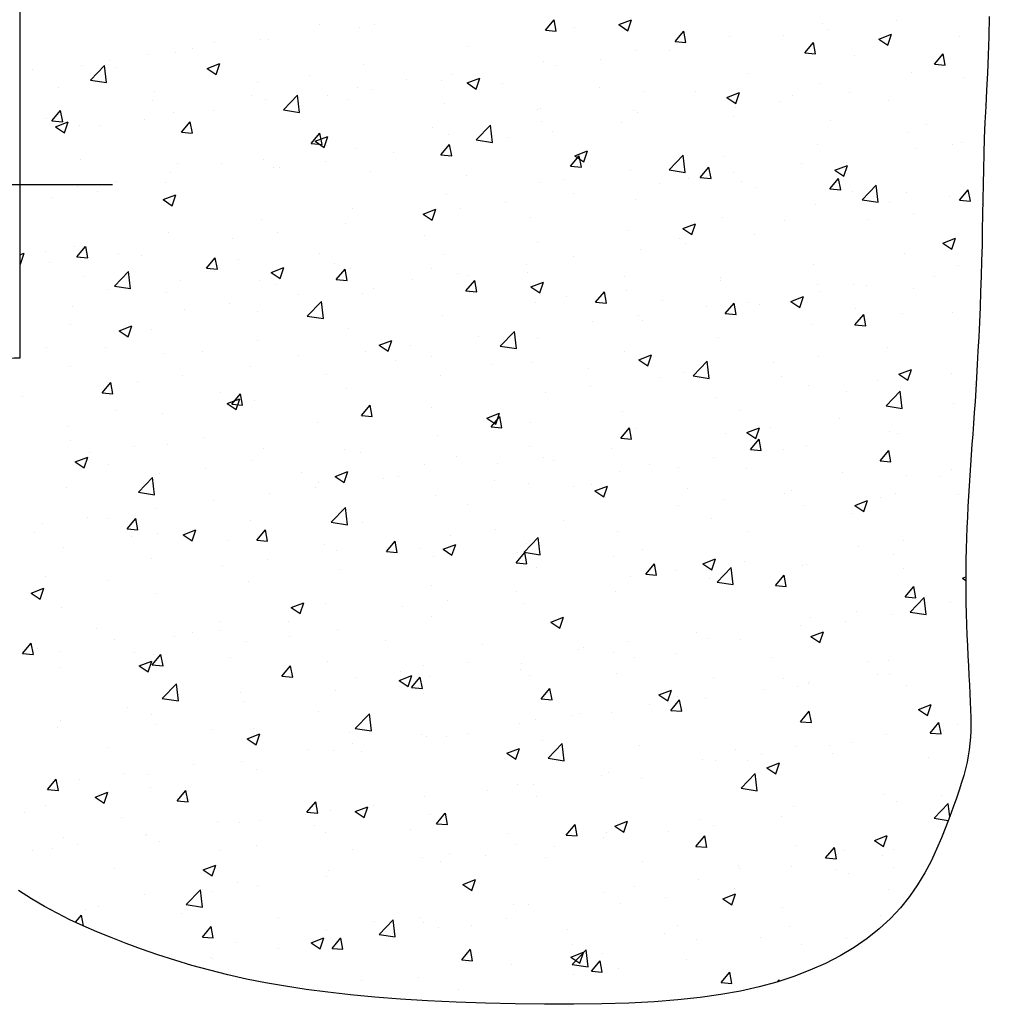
# Model space of a CAD drawing. Header units: feet. Extents: x 100 to 230, y 0 to 21.
# Tile 7 of 31: x 109.504 to 110.127, y 5.867 to 6.501. Entities that reach past the tile are written whole.
import ezdxf

# ---------------------------------------------------------------- set-up
doc = ezdxf.new("R2010")
doc.units = ezdxf.units.FT
doc.header["$MEASUREMENT"] = 0
doc.layers.add('SC_Shading1', color=253, linetype='Continuous')
doc.layers.add('SH_Text', color=7, linetype='Continuous')

# ---------------------------------------------------------------- blocks, each defined once
blk = doc.blocks.new('*X834')
at = {"color": 0}
for p, q in [((5.73865, 5.23334), (5.74468, 5.24053)), ((5.74612, 5.23269), (5.74468, 5.24052)), ((5.78947, 5.23713), (5.79822, 5.24049)), ((5.79569, 5.23294), (5.79823, 5.24049)), ((5.98165, 5.23975), (5.98165, 5.23975)), ((5.58274, 5.23724), (5.58274, 5.23724)), ((5.61005, 5.23499), (5.61005, 5.23499)), ((5.62074, 5.23721), (5.62074, 5.23721)), ((5.73865, 5.23334), (5.74612, 5.23269)), ((5.75849, 5.23482), (5.75849, 5.23482)), ((5.78947, 5.23713), (5.79569, 5.23294)), ((5.92988, 5.23773), (5.92988, 5.23773)), ((5.93431, 5.23352), (5.93431, 5.23352)), ((5.5418, 5.22682), (5.5418, 5.22682)), ((5.54691, 5.22699), (5.54691, 5.22699)), ((5.82831, 5.2255), (5.83433, 5.23268)), ((5.83578, 5.22484), (5.83434, 5.23268)), ((5.8657, 5.22892), (5.8657, 5.22892)), ((5.90302, 5.2294), (5.90302, 5.2294)), ((5.96911, 5.22712), (5.97786, 5.23048)), ((5.96911, 5.22712), (5.97533, 5.22293)), ((5.97533, 5.22292), (5.97787, 5.23048)), ((6.02493, 5.22862), (6.02493, 5.22862)), ((5.49446, 5.22058), (5.49446, 5.22058)), ((5.50985, 5.22473), (5.50985, 5.22473)), ((5.68559, 5.22231), (5.68559, 5.22231)), ((5.80077, 5.21955), (5.80077, 5.21955)), ((5.82831, 5.2255), (5.83578, 5.22485)), ((5.91796, 5.21766), (5.92399, 5.22484)), ((5.92544, 5.217), (5.92399, 5.22483)), ((5.46317, 5.21646), (5.46317, 5.21646)), ((5.48273, 5.21818), (5.48273, 5.21818)), ((5.77673, 5.21277), (5.77673, 5.21277)), ((5.82407, 5.21901), (5.82407, 5.21901)), ((5.91796, 5.21766), (5.92544, 5.217)), ((5.95203, 5.21611), (5.95203, 5.21611)), ((6.00762, 5.20981), (6.01365, 5.21699)), ((6.0151, 5.20915), (6.01365, 5.21699)), ((5.37537, 5.21038), (5.37537, 5.21038)), ((5.38422, 5.20607), (5.38422, 5.20607)), ((5.41781, 5.20881), (5.41781, 5.20881)), ((5.42402, 5.19882), (5.43376, 5.20896)), ((5.43514, 5.19709), (5.43376, 5.20896)), ((5.43695, 5.21222), (5.43695, 5.21222)), ((5.4421, 5.20756), (5.4421, 5.20756)), ((5.5048, 5.20683), (5.51355, 5.21019)), ((5.5048, 5.20683), (5.51102, 5.20263)), ((5.51102, 5.20263), (5.51356, 5.21018)), ((5.6127, 5.2098), (5.6127, 5.2098)), ((5.73763, 5.21155), (5.73763, 5.21155)), ((5.74544, 5.20865), (5.74544, 5.20865)), ((6.00762, 5.20981), (6.01509, 5.20916)), ((5.42402, 5.19882), (5.43514, 5.19709)), ((5.50882, 5.20474), (5.50882, 5.20474)), ((5.57555, 5.20192), (5.57555, 5.20192)), ((5.64228, 5.1991), (5.64228, 5.1991)), ((5.67346, 5.20275), (5.67346, 5.20275)), ((5.68444, 5.19682), (5.6932, 5.20018)), ((5.69066, 5.19262), (5.6932, 5.20017)), ((5.87913, 5.20359), (5.87913, 5.20359)), ((5.99149, 5.20412), (5.99149, 5.20412)), ((6.02771, 5.20084), (6.02771, 5.20084)), ((5.40172, 5.19359), (5.40172, 5.19359)), ((5.5398, 5.19728), (5.5398, 5.19728)), ((5.60853, 5.19338), (5.60853, 5.19338)), ((5.61915, 5.19203), (5.61915, 5.19203)), ((5.66649, 5.19826), (5.66649, 5.19826)), ((5.68444, 5.19682), (5.69066, 5.19262)), ((5.70901, 5.19628), (5.70901, 5.19628)), ((5.77574, 5.19346), (5.77574, 5.19346)), ((5.92836, 5.19611), (5.92836, 5.19611)), ((5.46845, 5.19077), (5.46845, 5.19077)), ((5.53518, 5.18795), (5.53518, 5.18795)), ((5.54539, 5.18537), (5.54539, 5.18537)), ((5.55743, 5.17813), (5.56716, 5.18828)), ((5.56855, 5.1764), (5.56717, 5.18827)), ((5.58786, 5.18791), (5.58786, 5.18791)), ((5.80623, 5.19108), (5.80623, 5.19108)), ((5.84246, 5.19064), (5.84246, 5.19064)), ((5.86408, 5.18681), (5.87284, 5.19017)), ((5.86408, 5.18681), (5.8703, 5.18261)), ((5.86418, 5.18731), (5.86418, 5.18731)), ((5.87031, 5.18261), (5.87284, 5.19016)), ((5.90919, 5.18782), (5.90919, 5.18782)), ((5.94877, 5.19045), (5.94877, 5.19045)), ((5.4669, 5.18477), (5.4669, 5.18477)), ((5.60191, 5.18513), (5.60191, 5.18513)), ((5.66864, 5.18231), (5.66864, 5.18231)), ((5.73333, 5.17857), (5.73333, 5.17857)), ((5.73536, 5.17949), (5.73536, 5.17949)), ((5.87013, 5.1801), (5.87013, 5.1801)), ((5.90142, 5.18422), (5.90142, 5.18422)), ((5.97592, 5.185), (5.97592, 5.185)), ((6.04265, 5.18219), (6.04265, 5.18219)), ((5.394, 5.17226), (5.394, 5.17226)), ((5.39736, 5.1707), (5.40339, 5.17788)), ((5.40484, 5.17004), (5.40339, 5.17787)), ((5.48121, 5.17657), (5.48121, 5.17657)), ((5.50892, 5.17751), (5.50892, 5.17751)), ((5.55743, 5.17813), (5.56855, 5.1764)), ((5.79925, 5.17794), (5.79925, 5.17794)), ((5.80209, 5.17667), (5.80209, 5.17667)), ((5.86882, 5.17385), (5.86882, 5.17385)), ((5.39736, 5.1707), (5.40483, 5.17004)), ((5.39977, 5.16651), (5.40853, 5.16987)), ((5.39977, 5.16651), (5.40599, 5.16232)), ((5.406, 5.16231), (5.40853, 5.16987)), ((5.41629, 5.1672), (5.41629, 5.1672)), ((5.43028, 5.16716), (5.43028, 5.16716)), ((5.46157, 5.17128), (5.46157, 5.17128)), ((5.48702, 5.16285), (5.49305, 5.17003)), ((5.4945, 5.16219), (5.49305, 5.17003)), ((5.66043, 5.16605), (5.66043, 5.16605)), ((5.69083, 5.15744), (5.70057, 5.16759)), ((5.70195, 5.15571), (5.70057, 5.16758)), ((5.73611, 5.16994), (5.73611, 5.16994)), ((5.79119, 5.1697), (5.79119, 5.1697)), ((5.93555, 5.17103), (5.93555, 5.17103)), ((6.00228, 5.16821), (6.00228, 5.16821)), ((5.48702, 5.16285), (5.49449, 5.1622)), ((5.57668, 5.15501), (5.5827, 5.16219)), ((5.57942, 5.1565), (5.58817, 5.15986)), ((5.58415, 5.15435), (5.58271, 5.16219)), ((5.58564, 5.1523), (5.58817, 5.15986)), ((5.67194, 5.16114), (5.67194, 5.16114)), ((5.71255, 5.15935), (5.71255, 5.15935)), ((5.74385, 5.16347), (5.74385, 5.16347)), ((5.98997, 5.1625), (5.98997, 5.1625)), ((5.57668, 5.15501), (5.58415, 5.15435)), ((5.57942, 5.1565), (5.58563, 5.15231)), ((5.58754, 5.15354), (5.58754, 5.15354)), ((5.60701, 5.15177), (5.60701, 5.15177)), ((5.66634, 5.14716), (5.67236, 5.15435)), ((5.67381, 5.14651), (5.67237, 5.15434)), ((5.69083, 5.15744), (5.70195, 5.15571)), ((5.92684, 5.1545), (5.92684, 5.1545)), ((5.99483, 5.15154), (5.99483, 5.15154)), ((6.01976, 5.15404), (6.01976, 5.15404)), ((6.02612, 5.15566), (6.02612, 5.15566)), ((5.63361, 5.14896), (5.63361, 5.14896)), ((5.66634, 5.14716), (5.67381, 5.14651)), ((5.75599, 5.13932), (5.76202, 5.1465)), ((5.75906, 5.14649), (5.76781, 5.14985)), ((5.75906, 5.14649), (5.76527, 5.1423)), ((5.76347, 5.13866), (5.76202, 5.1465)), ((5.76528, 5.14229), (5.76781, 5.14985)), ((5.82424, 5.13675), (5.83397, 5.1469)), ((5.83536, 5.13502), (5.83398, 5.14689)), ((5.86266, 5.1457), (5.86266, 5.1457)), ((5.41723, 5.14402), (5.41723, 5.14402)), ((5.48396, 5.1412), (5.48396, 5.1412)), ((5.51464, 5.14103), (5.51464, 5.14103)), ((5.54387, 5.14376), (5.54387, 5.14376)), ((5.55068, 5.13838), (5.55068, 5.13838)), ((5.55498, 5.13861), (5.55498, 5.13861)), ((5.58627, 5.14273), (5.58627, 5.14273)), ((5.75599, 5.13932), (5.76346, 5.13867)), ((5.84565, 5.13148), (5.85168, 5.13866)), ((5.85313, 5.13082), (5.85168, 5.13865)), ((5.91588, 5.14115), (5.91588, 5.14115)), ((5.9387, 5.13648), (5.94745, 5.13984)), ((5.94492, 5.13228), (5.94745, 5.13983)), ((5.94687, 5.14152), (5.94687, 5.14152)), ((5.47969, 5.13496), (5.47969, 5.13496)), ((5.61741, 5.13556), (5.61741, 5.13556)), ((5.68414, 5.13274), (5.68414, 5.13274)), ((5.79773, 5.13633), (5.79773, 5.13633)), ((5.82424, 5.13675), (5.83536, 5.13502)), ((5.83725, 5.1308), (5.83725, 5.1308)), ((5.84565, 5.13148), (5.85312, 5.13082)), ((5.86854, 5.13492), (5.86854, 5.13492)), ((5.93531, 5.12363), (5.94133, 5.13081)), ((5.9387, 5.13648), (5.94492, 5.13229)), ((5.94278, 5.12297), (5.94134, 5.13081)), ((5.41477, 5.12559), (5.41477, 5.12559)), ((5.44174, 5.12851), (5.44174, 5.12851)), ((5.47603, 5.12821), (5.47603, 5.12821)), ((5.73459, 5.12833), (5.73459, 5.12833)), ((5.75087, 5.12992), (5.75087, 5.12992)), ((5.81759, 5.12711), (5.81759, 5.12711)), ((5.87397, 5.12901), (5.87397, 5.12901)), ((5.88432, 5.12429), (5.88432, 5.12429)), ((5.95764, 5.11606), (5.96738, 5.12621)), ((5.96876, 5.11433), (5.96738, 5.1262)), ((5.3974, 5.11786), (5.3974, 5.11786)), ((5.42869, 5.12198), (5.42869, 5.12198)), ((5.47439, 5.11618), (5.48314, 5.11954)), ((5.48061, 5.11199), (5.48314, 5.11954)), ((5.67042, 5.11953), (5.67042, 5.11953)), ((5.7583, 5.1204), (5.7583, 5.1204)), ((5.93531, 5.12363), (5.94278, 5.12298)), ((5.95105, 5.12147), (5.95105, 5.12147)), ((5.98845, 5.12089), (5.98845, 5.12089)), ((6.01778, 5.11865), (6.01778, 5.11865)), ((6.02497, 5.11579), (6.03099, 5.12297)), ((6.03244, 5.11513), (6.031, 5.12296)), ((5.47439, 5.11618), (5.48061, 5.11199)), ((5.71096, 5.11417), (5.71096, 5.11417)), ((5.80107, 5.1165), (5.80107, 5.1165)), ((5.92532, 5.11289), (5.92532, 5.11289)), ((5.95764, 5.11606), (5.96876, 5.11433)), ((5.97682, 5.11408), (5.97682, 5.11408)), ((6.02497, 5.11579), (6.03244, 5.11513)), ((6.04058, 5.11259), (6.04058, 5.11259)), ((5.60549, 5.11015), (5.60549, 5.11015)), ((5.65403, 5.10617), (5.66278, 5.10953)), ((5.65403, 5.10617), (5.66025, 5.10198)), ((5.66025, 5.10198), (5.66278, 5.10953)), ((5.67967, 5.11005), (5.67967, 5.11005)), ((5.72817, 5.10398), (5.72817, 5.10398)), ((5.86114, 5.10409), (5.86114, 5.10409)), ((5.99323, 5.10636), (5.99323, 5.10636)), ((5.54235, 5.10215), (5.54235, 5.10215)), ((5.60073, 5.09966), (5.60073, 5.09966)), ((5.83367, 5.09616), (5.84242, 5.09952)), ((5.83989, 5.09196), (5.84243, 5.09952)), ((5.90392, 5.10156), (5.90392, 5.10156)), ((5.96194, 5.10224), (5.96194, 5.10224)), ((5.47817, 5.09335), (5.47817, 5.09335)), ((5.55338, 5.09342), (5.55338, 5.09342)), ((5.65527, 5.09147), (5.65527, 5.09147)), ((5.79621, 5.09472), (5.79621, 5.09472)), ((5.83367, 5.09616), (5.83989, 5.09197)), ((5.883, 5.09185), (5.883, 5.09185)), ((5.41325, 5.08398), (5.41325, 5.08398)), ((5.41471, 5.07667), (5.42073, 5.08385)), ((5.42218, 5.07601), (5.42074, 5.08385)), ((5.52209, 5.0893), (5.52209, 5.0893)), ((5.73307, 5.08672), (5.73307, 5.08672)), ((5.83102, 5.08905), (5.83102, 5.08905)), ((5.83566, 5.08561), (5.83566, 5.08561)), ((6.01331, 5.08615), (6.02206, 5.08951)), ((6.01331, 5.08615), (6.01953, 5.08196)), ((6.01953, 5.08195), (6.02207, 5.08951)), ((5.37512, 5.07808), (5.37811, 5.07923)), ((5.37558, 5.07167), (5.37812, 5.07922)), ((5.39289, 5.08015), (5.39289, 5.08015)), ((5.41471, 5.07667), (5.42218, 5.07602)), ((5.44315, 5.07891), (5.44315, 5.07891)), ((5.45961, 5.07733), (5.45961, 5.07733)), ((5.58238, 5.07896), (5.58238, 5.07896)), ((5.6689, 5.07791), (5.6689, 5.07791)), ((5.75812, 5.07654), (5.75812, 5.07654)), ((5.80436, 5.08149), (5.80436, 5.08149)), ((5.98693, 5.07928), (5.98693, 5.07928)), ((5.37512, 5.07198), (5.37558, 5.07167)), ((5.39581, 5.07268), (5.39581, 5.07268)), ((5.50436, 5.06883), (5.51039, 5.07601)), ((5.51184, 5.06817), (5.51039, 5.07601)), ((5.52634, 5.07451), (5.52634, 5.07451)), ((5.59307, 5.07169), (5.59307, 5.07169)), ((5.72542, 5.0711), (5.72542, 5.0711)), ((5.9238, 5.07128), (5.9238, 5.07128)), ((6.02456, 5.07033), (6.02456, 5.07033)), ((5.41924, 5.06336), (5.41924, 5.06336)), ((5.4406, 5.05636), (5.45033, 5.06651)), ((5.45172, 5.05463), (5.45034, 5.06651)), ((5.50436, 5.06883), (5.51184, 5.06817)), ((5.50948, 5.06644), (5.50948, 5.06644)), ((5.549, 5.06586), (5.55775, 5.06922)), ((5.549, 5.06586), (5.55522, 5.06166)), ((5.55522, 5.06166), (5.55776, 5.06921)), ((5.59402, 5.06098), (5.60005, 5.06817)), ((5.6015, 5.06033), (5.60005, 5.06816)), ((5.60397, 5.06854), (5.60397, 5.06854)), ((5.6598, 5.06887), (5.6598, 5.06887)), ((5.67808, 5.06487), (5.67808, 5.06487)), ((5.68523, 5.06402), (5.68523, 5.06402)), ((5.72652, 5.06605), (5.72652, 5.06605)), ((5.79325, 5.06323), (5.79325, 5.06323)), ((6.00769, 5.06329), (6.00769, 5.06329)), ((5.4406, 5.05636), (5.45171, 5.05464)), ((5.48597, 5.06054), (5.48597, 5.06054)), ((5.54083, 5.06054), (5.54083, 5.06054)), ((5.5527, 5.05772), (5.5527, 5.05772)), ((5.59402, 5.06098), (5.60149, 5.06033)), ((5.64679, 5.06075), (5.64679, 5.06075)), ((5.68368, 5.05314), (5.68971, 5.06032)), ((5.69115, 5.05248), (5.68971, 5.06032)), ((5.72864, 5.05585), (5.73739, 5.05921)), ((5.73486, 5.05165), (5.7374, 5.0592)), ((5.85962, 5.06248), (5.85962, 5.06248)), ((5.85998, 5.06041), (5.85998, 5.06041)), ((5.92671, 5.05759), (5.92671, 5.05759)), ((5.95166, 5.05782), (5.95166, 5.05782)), ((5.96035, 5.05706), (5.96035, 5.05706)), ((5.43658, 5.05393), (5.43658, 5.05393)), ((5.47665, 5.05174), (5.47665, 5.05174)), ((5.56784, 5.05036), (5.56784, 5.05036)), ((5.61233, 5.05151), (5.61233, 5.05151)), ((5.61943, 5.0549), (5.61943, 5.0549)), ((5.68368, 5.05314), (5.69115, 5.05249)), ((5.68615, 5.05208), (5.68615, 5.05208)), ((5.72864, 5.05585), (5.73486, 5.05165)), ((5.75288, 5.04926), (5.75288, 5.04926)), ((5.77334, 5.0453), (5.77936, 5.05248)), ((5.78081, 5.04464), (5.77937, 5.05247)), ((5.79469, 5.05311), (5.79469, 5.05311)), ((5.90828, 5.04584), (5.91704, 5.0492)), ((5.9145, 5.04164), (5.91704, 5.04919)), ((5.92906, 5.05294), (5.92906, 5.05294)), ((5.99344, 5.05477), (5.99344, 5.05477)), ((5.41173, 5.04237), (5.41173, 5.04237)), ((5.5205, 5.04412), (5.5205, 5.04412)), ((5.574, 5.03567), (5.58374, 5.04582)), ((5.58512, 5.03394), (5.58374, 5.04582)), ((5.73155, 5.0451), (5.73155, 5.0451)), ((5.77334, 5.0453), (5.78081, 5.04464)), ((5.81961, 5.04644), (5.81961, 5.04644)), ((5.85011, 5.04255), (5.85011, 5.04255)), ((5.86299, 5.03745), (5.86902, 5.04463)), ((5.87047, 5.03679), (5.86902, 5.04463)), ((5.87876, 5.04531), (5.87876, 5.04531)), ((5.88634, 5.04362), (5.88634, 5.04362)), ((5.90828, 5.04584), (5.9145, 5.04164)), ((5.48921, 5.04), (5.48921, 5.04)), ((5.53943, 5.039), (5.53943, 5.039)), ((5.574, 5.03567), (5.58512, 5.03395)), ((5.66738, 5.0363), (5.66738, 5.0363)), ((5.80277, 5.03631), (5.80277, 5.03631)), ((5.86299, 5.03745), (5.87047, 5.0368)), ((5.95265, 5.02961), (5.95868, 5.03679)), ((5.95306, 5.0408), (5.95306, 5.0408)), ((5.96013, 5.02895), (5.95868, 5.03678)), ((5.98541, 5.03767), (5.98541, 5.03767)), ((6.01979, 5.03798), (6.01979, 5.03798)), ((5.41026, 5.02961), (5.41026, 5.02961)), ((5.44397, 5.02554), (5.45273, 5.0289)), ((5.45019, 5.02134), (5.45273, 5.0289)), ((5.77148, 5.03219), (5.77148, 5.03219)), ((5.80586, 5.03279), (5.80586, 5.03279)), ((5.92228, 5.02967), (5.92228, 5.02967)), ((5.95265, 5.02961), (5.96012, 5.02895)), ((5.44397, 5.02554), (5.45019, 5.02135)), ((5.46653, 5.02649), (5.46653, 5.02649)), ((5.60245, 5.02693), (5.60245, 5.02693)), ((5.70741, 5.01498), (5.71714, 5.02513)), ((5.71853, 5.01325), (5.71715, 5.02513)), ((5.53931, 5.01893), (5.53931, 5.01893)), ((5.62361, 5.01553), (5.63237, 5.01889)), ((5.62361, 5.01553), (5.62983, 5.01134)), ((5.62984, 5.01133), (5.63237, 5.01889)), ((5.6452, 5.01557), (5.6452, 5.01557)), ((5.69254, 5.0218), (5.69254, 5.0218)), ((5.73296, 5.02028), (5.73296, 5.02028)), ((5.8581, 5.02087), (5.8581, 5.02087)), ((5.39363, 5.01397), (5.39363, 5.01397)), ((5.43474, 5.01379), (5.43474, 5.01379)), ((5.47513, 5.01013), (5.47513, 5.01013)), ((5.50147, 5.01097), (5.50147, 5.01097)), ((5.6139, 5.01145), (5.6139, 5.01145)), ((5.70741, 5.01498), (5.71852, 5.01326)), ((5.79317, 5.01149), (5.79317, 5.01149)), ((5.80326, 5.00552), (5.81201, 5.00888)), ((5.80948, 5.00132), (5.81201, 5.00887)), ((5.97481, 5.01399), (5.97481, 5.01399)), ((5.5682, 5.00815), (5.5682, 5.00815)), ((5.63493, 5.00533), (5.63493, 5.00533)), ((5.66007, 5.00777), (5.66007, 5.00777)), ((5.70166, 5.00251), (5.70166, 5.00251)), ((5.73003, 5.00349), (5.73003, 5.00349)), ((5.80326, 5.00552), (5.80947, 5.00133)), ((5.84081, 4.99429), (5.85055, 5.00444)), ((5.85193, 4.99256), (5.85055, 5.00444)), ((5.89617, 5.00364), (5.89617, 5.00364)), ((5.92747, 5.00776), (5.92747, 5.00776)), ((5.41021, 5.00075), (5.41021, 5.00075)), ((5.48762, 4.99482), (5.48762, 4.99482)), ((5.53496, 5.00105), (5.53496, 5.00105)), ((5.58717, 4.99525), (5.58717, 4.99525)), ((5.66586, 4.99469), (5.66586, 4.99469)), ((5.76838, 4.99969), (5.76838, 4.99969)), ((5.83511, 4.99687), (5.83511, 4.99687)), ((5.9829, 4.99551), (5.99165, 4.99887)), ((5.9829, 4.99551), (5.98911, 4.99131)), ((5.98389, 4.99606), (5.98389, 4.99606)), ((5.98912, 4.99131), (5.99165, 4.99886)), ((6.0194, 4.99575), (6.0194, 4.99575)), ((5.43205, 4.98265), (5.43808, 4.98983)), ((5.43953, 4.98199), (5.43808, 4.98983)), ((5.45632, 4.9907), (5.45632, 4.9907)), ((5.81723, 4.99324), (5.81723, 4.99324)), ((5.84081, 4.99429), (5.85193, 4.99257)), ((5.90184, 4.99405), (5.90184, 4.99405)), ((5.92076, 4.98806), (5.92076, 4.98806)), ((5.96857, 4.99123), (5.96857, 4.99123)), ((6.03529, 4.98841), (6.03529, 4.98841)), ((5.43205, 4.98265), (5.43952, 4.98199)), ((5.51427, 4.98274), (5.51427, 4.98274)), ((5.52171, 4.9748), (5.52773, 4.98199)), ((5.52918, 4.97415), (5.52774, 4.98198)), ((5.60093, 4.98532), (5.60093, 4.98532)), ((5.7386, 4.98289), (5.7386, 4.98289)), ((5.76989, 4.98701), (5.76989, 4.98701)), ((5.9465, 4.98324), (5.9465, 4.98324)), ((5.97422, 4.9736), (5.98395, 4.98375)), ((5.98534, 4.97187), (5.98396, 4.98375)), ((5.37738, 4.98031), (5.37738, 4.98031)), ((5.51859, 4.97521), (5.52734, 4.97857)), ((5.51859, 4.97521), (5.5248, 4.97102)), ((5.52171, 4.9748), (5.52918, 4.97415)), ((5.52481, 4.97102), (5.52734, 4.97857)), ((5.53779, 4.97732), (5.53779, 4.97732)), ((5.85658, 4.97925), (5.85658, 4.97925)), ((6.02087, 4.97508), (6.02087, 4.97508)), ((5.44137, 4.97023), (5.44137, 4.97023)), ((5.47361, 4.96851), (5.47361, 4.96851)), ((5.61137, 4.96696), (5.61739, 4.97414)), ((5.61884, 4.9663), (5.6174, 4.97414)), ((5.65965, 4.9725), (5.65965, 4.9725)), ((5.69823, 4.9652), (5.70698, 4.96856)), ((5.70445, 4.961), (5.70698, 4.96856)), ((5.79165, 4.96988), (5.79165, 4.96988)), ((5.8736, 4.97072), (5.8736, 4.97072)), ((5.97422, 4.9736), (5.98533, 4.97188)), ((5.58102, 4.96215), (5.58102, 4.96215)), ((5.61137, 4.96696), (5.61884, 4.96631)), ((5.61231, 4.96627), (5.61231, 4.96627)), ((5.69823, 4.9652), (5.70445, 4.96101)), ((5.70102, 4.95912), (5.70705, 4.9663)), ((5.7085, 4.95846), (5.70705, 4.96629)), ((5.72851, 4.96188), (5.72851, 4.96188)), ((5.94192, 4.96469), (5.94192, 4.96469)), ((5.40869, 4.95914), (5.40869, 4.95914)), ((5.70102, 4.95912), (5.70849, 4.95846)), ((5.79068, 4.95127), (5.79671, 4.95845)), ((5.79816, 4.95061), (5.79671, 4.95845)), ((5.8007, 4.95821), (5.8007, 4.95821)), ((5.86329, 4.95434), (5.86329, 4.95434)), ((5.87787, 4.95519), (5.88662, 4.95855)), ((5.87787, 4.95519), (5.88409, 4.951)), ((5.88409, 4.95099), (5.88662, 4.95855)), ((5.89458, 4.95846), (5.89458, 4.95846)), ((5.97645, 4.95579), (5.97645, 4.95579)), ((5.98237, 4.95445), (5.98237, 4.95445)), ((5.4104, 4.94991), (5.4104, 4.94991)), ((5.47713, 4.94709), (5.47713, 4.94709)), ((5.50208, 4.95175), (5.50208, 4.95175)), ((5.66434, 4.95308), (5.66434, 4.95308)), ((5.79068, 4.95127), (5.79815, 4.95062)), ((5.88034, 4.94343), (5.88636, 4.95061)), ((5.88781, 4.94277), (5.88637, 4.9506)), ((5.42344, 4.9414), (5.42344, 4.9414)), ((5.45473, 4.94552), (5.45473, 4.94552)), ((5.54386, 4.94428), (5.54386, 4.94428)), ((5.59941, 4.94371), (5.59941, 4.94371)), ((5.61059, 4.94146), (5.61059, 4.94146)), ((5.7278, 4.9457), (5.7278, 4.9457)), ((5.78435, 4.94394), (5.78435, 4.94394)), ((5.88034, 4.94343), (5.88781, 4.94277)), ((5.90355, 4.94328), (5.90355, 4.94328)), ((5.91924, 4.94644), (5.91924, 4.94644)), ((5.97, 4.93558), (5.97602, 4.94277)), ((5.97747, 4.93493), (5.97603, 4.94276)), ((5.41356, 4.9349), (5.42231, 4.93826)), ((5.41356, 4.9349), (5.41978, 4.9307)), ((5.41978, 4.9307), (5.42231, 4.93825)), ((5.53627, 4.9357), (5.53627, 4.9357)), ((5.67731, 4.93864), (5.67731, 4.93864)), ((5.70571, 4.93359), (5.70571, 4.93359)), ((5.73701, 4.93771), (5.73701, 4.93771)), ((5.74404, 4.93582), (5.74404, 4.93582)), ((5.85506, 4.93764), (5.85506, 4.93764)), ((5.97, 4.93558), (5.97747, 4.93493)), ((5.43676, 4.93312), (5.43676, 4.93312)), ((5.47209, 4.9269), (5.47209, 4.9269)), ((5.50349, 4.9303), (5.50349, 4.9303)), ((5.57021, 4.92749), (5.57021, 4.92749)), ((5.5932, 4.92489), (5.60195, 4.92825)), ((5.59942, 4.92069), (5.60196, 4.92824)), ((5.6549, 4.93318), (5.6549, 4.93318)), ((5.79013, 4.92827), (5.79013, 4.92827)), ((5.81077, 4.933), (5.81077, 4.933)), ((5.83065, 4.93076), (5.83065, 4.93076)), ((5.8775, 4.93018), (5.8775, 4.93018)), ((5.94423, 4.92736), (5.94423, 4.92736)), ((6.01928, 4.9299), (6.01928, 4.9299)), ((5.45717, 4.91391), (5.4669, 4.92406)), ((5.46829, 4.91218), (5.46691, 4.92405)), ((5.58201, 4.92067), (5.58201, 4.92067)), ((5.5932, 4.92489), (5.59942, 4.92069)), ((5.62677, 4.9232), (5.62677, 4.9232)), ((5.63694, 4.92467), (5.63694, 4.92467)), ((5.70367, 4.92185), (5.70367, 4.92185)), ((5.72699, 4.92027), (5.72699, 4.92027)), ((5.98798, 4.92578), (5.98798, 4.92578)), ((6.01095, 4.92454), (6.01095, 4.92454)), ((5.40717, 4.91753), (5.40717, 4.91753)), ((5.45717, 4.91391), (5.46829, 4.91218)), ((5.57943, 4.91696), (5.57943, 4.91696)), ((5.75776, 4.91825), (5.75776, 4.91825)), ((5.7704, 4.91903), (5.7704, 4.91903)), ((5.77284, 4.91488), (5.78159, 4.91824)), ((5.77284, 4.91488), (5.77906, 4.91068)), ((5.77906, 4.91068), (5.7816, 4.91823)), ((5.83713, 4.91621), (5.83713, 4.91621)), ((5.90385, 4.91339), (5.90385, 4.91339)), ((5.90904, 4.91539), (5.90904, 4.91539)), ((5.50911, 4.90816), (5.50911, 4.90816)), ((5.54814, 4.91284), (5.54814, 4.91284)), ((5.66282, 4.91147), (5.66282, 4.91147)), ((5.8617, 4.90915), (5.8617, 4.90915)), ((5.95248, 4.90486), (5.96123, 4.90822)), ((5.9587, 4.90067), (5.96124, 4.90822)), ((5.97058, 4.91057), (5.97058, 4.91057)), ((5.98085, 4.91283), (5.98085, 4.91283)), ((6.02419, 4.91205), (6.02419, 4.91205)), ((5.46919, 4.90245), (5.46919, 4.90245)), ((5.59057, 4.89322), (5.60031, 4.90337)), ((5.59789, 4.90209), (5.59789, 4.90209)), ((5.60169, 4.89149), (5.60031, 4.90336)), ((5.68486, 4.90574), (5.68486, 4.90574)), ((5.83041, 4.90503), (5.83041, 4.90503)), ((5.91772, 4.90483), (5.91772, 4.90483)), ((5.95129, 4.89953), (5.95129, 4.89953)), ((5.95248, 4.90486), (5.9587, 4.90067)), ((5.42185, 4.89622), (5.42185, 4.89622)), ((5.43621, 4.89564), (5.43621, 4.89564)), ((5.44939, 4.88862), (5.45542, 4.89581)), ((5.45687, 4.88797), (5.45542, 4.8958)), ((5.53475, 4.89409), (5.53475, 4.89409)), ((5.59057, 4.89322), (5.60169, 4.89149)), ((5.61196, 4.89322), (5.61196, 4.89322)), ((5.75146, 4.89464), (5.75146, 4.89464)), ((5.85354, 4.89603), (5.85354, 4.89603)), ((5.38553, 4.88638), (5.38553, 4.88638)), ((5.39056, 4.8921), (5.39056, 4.8921)), ((5.44939, 4.88862), (5.45687, 4.88797)), ((5.48817, 4.88457), (5.49692, 4.88793)), ((5.49439, 4.88037), (5.49693, 4.88793)), ((5.53905, 4.88078), (5.54508, 4.88796)), ((5.54653, 4.88012), (5.54508, 4.88796)), ((5.70412, 4.88841), (5.70412, 4.88841)), ((5.78861, 4.88666), (5.78861, 4.88666)), ((5.87839, 4.88702), (5.87839, 4.88702)), ((5.45226, 4.88356), (5.45226, 4.88356)), ((5.47057, 4.88529), (5.47057, 4.88529)), ((5.48817, 4.88457), (5.49439, 4.88038)), ((5.51899, 4.88074), (5.51899, 4.88074)), ((5.53905, 4.88078), (5.54652, 4.88013)), ((5.53906, 4.88071), (5.53906, 4.88071)), ((5.62871, 4.87294), (5.63474, 4.88012)), ((5.63618, 4.87228), (5.63474, 4.88011)), ((5.67283, 4.88429), (5.67283, 4.88429)), ((5.72398, 4.87253), (5.73371, 4.88268)), ((5.7351, 4.8708), (5.73372, 4.88267)), ((5.98639, 4.8806), (5.98639, 4.8806)), ((5.40565, 4.87592), (5.40565, 4.87592)), ((5.58572, 4.87792), (5.58572, 4.87792)), ((5.59389, 4.8739), (5.59389, 4.8739)), ((5.62871, 4.87294), (5.63618, 4.87228)), ((5.65245, 4.8751), (5.65245, 4.8751)), ((5.66781, 4.87456), (5.67657, 4.87792)), ((5.66781, 4.87456), (5.67403, 4.87037)), ((5.67403, 4.87036), (5.67657, 4.87791)), ((5.71837, 4.86509), (5.72439, 4.87227)), ((5.71917, 4.87228), (5.71917, 4.87228)), ((5.72398, 4.87253), (5.7351, 4.8708)), ((5.72584, 4.86443), (5.7244, 4.87227)), ((5.72547, 4.87866), (5.72547, 4.87866)), ((5.80549, 4.87451), (5.80549, 4.87451)), ((5.9551, 4.87648), (5.9551, 4.87648)), ((5.46616, 4.8682), (5.46616, 4.8682)), ((5.54654, 4.86766), (5.54654, 4.86766)), ((5.6613, 4.86986), (5.6613, 4.86986)), ((5.7859, 4.86946), (5.7859, 4.86946)), ((5.84745, 4.86455), (5.85621, 4.86791)), ((5.85263, 4.86664), (5.85263, 4.86664)), ((5.85368, 4.86035), (5.85621, 4.8679)), ((5.87616, 4.86608), (5.87616, 4.86608)), ((5.97933, 4.87122), (5.97933, 4.87122)), ((5.51525, 4.86354), (5.51525, 4.86354)), ((5.59637, 4.86048), (5.59637, 4.86048)), ((5.71837, 4.86509), (5.72584, 4.86444)), ((5.7326, 4.86199), (5.7326, 4.86199)), ((5.80802, 4.85725), (5.81405, 4.86443)), ((5.8155, 4.85659), (5.81405, 4.86442)), ((5.82882, 4.85985), (5.82882, 4.85985)), ((5.84745, 4.86455), (5.85367, 4.86035)), ((5.85738, 4.85184), (5.86712, 4.86199)), ((5.8685, 4.85011), (5.86712, 4.86198)), ((5.9162, 4.86322), (5.9162, 4.86322)), ((5.91936, 4.86382), (5.91936, 4.86382)), ((5.98608, 4.861), (5.98608, 4.861)), ((5.39326, 4.85569), (5.39326, 4.85569)), ((5.43631, 4.85315), (5.43631, 4.85315)), ((5.53323, 4.85248), (5.53323, 4.85248)), ((5.79752, 4.85573), (5.79752, 4.85573)), ((5.80802, 4.85725), (5.8155, 4.85659)), ((5.85202, 4.85442), (5.85202, 4.85442)), ((5.85738, 4.85184), (5.8685, 4.85011)), ((5.89768, 4.8494), (5.90371, 4.85659)), ((5.90516, 4.84875), (5.90371, 4.85658)), ((6.0271, 4.85454), (6.0293, 4.85538)), ((6.0271, 4.85454), (6.02929, 4.85306)), ((5.38314, 4.84425), (5.3919, 4.84761)), ((5.38897, 4.84692), (5.38897, 4.84692)), ((5.38937, 4.84006), (5.3919, 4.84761)), ((5.6597, 4.84948), (5.6597, 4.84948)), ((5.71858, 4.84534), (5.71858, 4.84534)), ((5.78709, 4.84505), (5.78709, 4.84505)), ((5.89768, 4.8494), (5.90515, 4.84875)), ((5.98734, 4.84156), (5.99337, 4.84874)), ((5.99481, 4.8409), (5.99337, 4.84874)), ((5.38314, 4.84425), (5.38936, 4.84006)), ((5.46905, 4.84368), (5.46905, 4.84368)), ((5.67124, 4.83911), (5.67124, 4.83911)), ((5.98734, 4.84156), (5.99481, 4.84091)), ((5.99079, 4.83115), (6.00052, 4.8413)), ((6.00191, 4.82942), (6.00053, 4.84129)), ((5.40413, 4.83431), (5.40413, 4.83431)), ((5.56279, 4.83424), (5.57154, 4.8376)), ((5.56279, 4.83424), (5.569, 4.83005)), ((5.56901, 4.83004), (5.57154, 4.8376)), ((5.5868, 4.83697), (5.5868, 4.83697)), ((5.63995, 4.83499), (5.63995, 4.83499)), ((5.72395, 4.83704), (5.72395, 4.83704)), ((6.00085, 4.83753), (6.00085, 4.83753)), ((6.01903, 4.83746), (6.01903, 4.83746)), ((5.561, 4.82459), (5.561, 4.82459)), ((5.65978, 4.82824), (5.65978, 4.82824)), ((5.74243, 4.82423), (5.75118, 4.82759)), ((5.74865, 4.82003), (5.75118, 4.82759)), ((5.92222, 4.82718), (5.92222, 4.82718)), ((5.94613, 4.82495), (5.94613, 4.82495)), ((5.95351, 4.8313), (5.95351, 4.8313)), ((5.97781, 4.82961), (5.97781, 4.82961)), ((5.99079, 4.83115), (6.00191, 4.82942)), ((5.42792, 4.81968), (5.42792, 4.81968)), ((5.51366, 4.81836), (5.51366, 4.81836)), ((5.5139, 4.82445), (5.5139, 4.82445)), ((5.59485, 4.81887), (5.59485, 4.81887)), ((5.74243, 4.82423), (5.74864, 4.82004)), ((5.91468, 4.82161), (5.91468, 4.82161)), ((5.441, 4.81194), (5.441, 4.81194)), ((5.48237, 4.81424), (5.48237, 4.81424)), ((5.49465, 4.81686), (5.49465, 4.81686)), ((5.56138, 4.81404), (5.56138, 4.81404)), ((5.6281, 4.81122), (5.6281, 4.81122)), ((5.84327, 4.81678), (5.84327, 4.81678)), ((5.8505, 4.81281), (5.8505, 4.81281)), ((5.87323, 4.81244), (5.87323, 4.81244)), ((5.92207, 4.81422), (5.93082, 4.81758)), ((5.92207, 4.81422), (5.92829, 4.81003)), ((5.92829, 4.81002), (5.93082, 4.81758)), ((5.37708, 4.80244), (5.38311, 4.80963)), ((5.38456, 4.80179), (5.38311, 4.80962)), ((5.38755, 4.80571), (5.38755, 4.80571)), ((5.53171, 4.81087), (5.53171, 4.81087)), ((5.69483, 4.8084), (5.69483, 4.8084)), ((5.76156, 4.80559), (5.76156, 4.80559)), ((5.76464, 4.80643), (5.76464, 4.80643)), ((5.79593, 4.81055), (5.79593, 4.81055)), ((5.37708, 4.80244), (5.38455, 4.80179)), ((5.40342, 4.80385), (5.40342, 4.80385)), ((5.45428, 4.80289), (5.45428, 4.80289)), ((5.46674, 4.7946), (5.47276, 4.80178)), ((5.46753, 4.80207), (5.46753, 4.80207)), ((5.47421, 4.79394), (5.47277, 4.80178)), ((5.521, 4.80007), (5.521, 4.80007)), ((5.78557, 4.80344), (5.78557, 4.80344)), ((5.80033, 4.79992), (5.80033, 4.79992)), ((5.82829, 4.80277), (5.82829, 4.80277)), ((5.89501, 4.79995), (5.89501, 4.79995)), ((5.97608, 4.7975), (5.97608, 4.7975)), ((5.40261, 4.7927), (5.40261, 4.7927)), ((5.45776, 4.79393), (5.46651, 4.79729)), ((5.45776, 4.79393), (5.46398, 4.78973)), ((5.46398, 4.78973), (5.46651, 4.79728)), ((5.46674, 4.7946), (5.47421, 4.79395)), ((5.5564, 4.78676), (5.56242, 4.79394)), ((5.56387, 4.7861), (5.56243, 4.79393)), ((5.58773, 4.79725), (5.58773, 4.79725)), ((5.65446, 4.79443), (5.65446, 4.79443)), ((5.6857, 4.79604), (5.6857, 4.79604)), ((5.72119, 4.79161), (5.72119, 4.79161)), ((5.72243, 4.79543), (5.72243, 4.79543)), ((5.96174, 4.79713), (5.96174, 4.79713)), ((6.02847, 4.79431), (6.02847, 4.79431)), ((5.5564, 4.78676), (5.56387, 4.7861)), ((5.60706, 4.78569), (5.60706, 4.78569)), ((5.6374, 4.78392), (5.64615, 4.78727)), ((5.6374, 4.78392), (5.64362, 4.77972)), ((5.63835, 4.78981), (5.63835, 4.78981)), ((5.64362, 4.77972), (5.64615, 4.78727)), ((5.64605, 4.77891), (5.65208, 4.78609)), ((5.65353, 4.77825), (5.65208, 4.78609)), ((5.65826, 4.78663), (5.65826, 4.78663)), ((5.72743, 4.78741), (5.72743, 4.78741)), ((5.78791, 4.78879), (5.78791, 4.78879)), ((5.85464, 4.78598), (5.85464, 4.78598)), ((5.90318, 4.78499), (5.90318, 4.78499)), ((5.96797, 4.78823), (5.96797, 4.78823)), ((5.97629, 4.788), (5.97629, 4.788)), ((5.47374, 4.77145), (5.48348, 4.7816)), ((5.48486, 4.76973), (5.48348, 4.7816)), ((5.59333, 4.77726), (5.59333, 4.77726)), ((5.64605, 4.77891), (5.65352, 4.77826)), ((5.73571, 4.77107), (5.74174, 4.77825)), ((5.74319, 4.77041), (5.74174, 4.77824)), ((5.81704, 4.7739), (5.82579, 4.77726)), ((5.82326, 4.76971), (5.8258, 4.77726)), ((5.88933, 4.77788), (5.88933, 4.77788)), ((5.91316, 4.78), (5.91316, 4.78)), ((5.92063, 4.78199), (5.92063, 4.78199)), ((5.92137, 4.78316), (5.92137, 4.78316)), ((5.9881, 4.78034), (5.9881, 4.78034)), ((5.47374, 4.77145), (5.48486, 4.76973)), ((5.52812, 4.77529), (5.52812, 4.77529)), ((5.65454, 4.7749), (5.65454, 4.7749)), ((5.73571, 4.77107), (5.74318, 4.77041)), ((5.81704, 4.7739), (5.82326, 4.76971)), ((5.82537, 4.76322), (5.83139, 4.77041)), ((5.83028, 4.77248), (5.83028, 4.77248)), ((5.83284, 4.76257), (5.8314, 4.7704)), ((5.84898, 4.7712), (5.84898, 4.7712)), ((5.44948, 4.76494), (5.44948, 4.76494)), ((5.48078, 4.76906), (5.48078, 4.76906)), ((5.53019, 4.76926), (5.53019, 4.76926)), ((5.81039, 4.76748), (5.81039, 4.76748)), ((5.99668, 4.76389), (6.00543, 4.76725)), ((5.99668, 4.76389), (6.0029, 4.7597)), ((6.0029, 4.75969), (6.00544, 4.76725)), ((5.46601, 4.76046), (5.46601, 4.76046)), ((5.58164, 4.76238), (5.58164, 4.76238)), ((5.60715, 4.75076), (5.61688, 4.76091)), ((5.61827, 4.74904), (5.61689, 4.76091)), ((5.73176, 4.75713), (5.73176, 4.75713)), ((5.75739, 4.75996), (5.75739, 4.75996)), ((5.76305, 4.76125), (5.76305, 4.76125)), ((5.78405, 4.76182), (5.78405, 4.76182)), ((5.82537, 4.76322), (5.83284, 4.76257)), ((5.91503, 4.75538), (5.92105, 4.76256)), ((5.9225, 4.75472), (5.92106, 4.76256)), ((5.40109, 4.75108), (5.40109, 4.75108)), ((5.40305, 4.75614), (5.40305, 4.75614)), ((5.46978, 4.75332), (5.46978, 4.75332)), ((5.50874, 4.74987), (5.50874, 4.74987)), ((5.53651, 4.7505), (5.53651, 4.7505)), ((5.60715, 4.75076), (5.61826, 4.74904)), ((5.72092, 4.75382), (5.72092, 4.75382)), ((5.91503, 4.75538), (5.9225, 4.75473)), ((6.00468, 4.74754), (6.01071, 4.75472)), ((6.01216, 4.74688), (6.01071, 4.75471)), ((6.02382, 4.75376), (6.02382, 4.75376)), ((5.53237, 4.7436), (5.54112, 4.74696)), ((5.53237, 4.7436), (5.53859, 4.7394)), ((5.53859, 4.7394), (5.54113, 4.74695)), ((5.60323, 4.74769), (5.60323, 4.74769)), ((5.65281, 4.74674), (5.65281, 4.74674)), ((5.65674, 4.74502), (5.65674, 4.74502)), ((5.66996, 4.74487), (5.66996, 4.74487)), ((5.68449, 4.74745), (5.68449, 4.74745)), ((5.97477, 4.74639), (5.97477, 4.74639)), ((6.00468, 4.74754), (6.01215, 4.74688)), ((6.01403, 4.74932), (6.01403, 4.74932)), ((5.43584, 4.73736), (5.43584, 4.73736)), ((5.57418, 4.73638), (5.57418, 4.73638)), ((5.60547, 4.7405), (5.60547, 4.7405)), ((5.71201, 4.73359), (5.72076, 4.73695)), ((5.71823, 4.72939), (5.72077, 4.73694)), ((5.73669, 4.74205), (5.73669, 4.74205)), ((5.74055, 4.73007), (5.75029, 4.74022)), ((5.75167, 4.72835), (5.75029, 4.74022)), ((5.80342, 4.73923), (5.80342, 4.73923)), ((5.87015, 4.73641), (5.87015, 4.73641)), ((5.91164, 4.73839), (5.91164, 4.73839)), ((5.93508, 4.73893), (5.93508, 4.73893)), ((5.95092, 4.74125), (5.95092, 4.74125)), ((5.59181, 4.73565), (5.59181, 4.73565)), ((5.61159, 4.73494), (5.61159, 4.73494)), ((5.71201, 4.73359), (5.71823, 4.72939)), ((5.74055, 4.73007), (5.75167, 4.72835)), ((5.84746, 4.72958), (5.84746, 4.72958)), ((5.88774, 4.73269), (5.88774, 4.73269)), ((5.93687, 4.73359), (5.93687, 4.73359)), ((6.0036, 4.73077), (6.0036, 4.73077)), ((5.49523, 4.72599), (5.49523, 4.72599)), ((5.52867, 4.72765), (5.52867, 4.72765)), ((5.85645, 4.72857), (5.85645, 4.72857)), ((5.87802, 4.72873), (5.87802, 4.72873)), ((5.89165, 4.72358), (5.90041, 4.72694)), ((5.89165, 4.72358), (5.89787, 4.71938)), ((5.89787, 4.71938), (5.90041, 4.72693)), ((5.44789, 4.71976), (5.44789, 4.71976)), ((5.46449, 4.71884), (5.46449, 4.71884)), ((5.53869, 4.72243), (5.53869, 4.72243)), ((5.77751, 4.71818), (5.77751, 4.71818)), ((5.78253, 4.72021), (5.78253, 4.72021)), ((5.80513, 4.71622), (5.80513, 4.71622)), ((5.87396, 4.70938), (5.88369, 4.71953)), ((5.88508, 4.70766), (5.8837, 4.71953)), ((5.39442, 4.70842), (5.40045, 4.7156)), ((5.39957, 4.70947), (5.39957, 4.70947)), ((5.4019, 4.70776), (5.40045, 4.7156)), ((5.4166, 4.71564), (5.4166, 4.71564)), ((5.46579, 4.70991), (5.46579, 4.70991)), ((5.7194, 4.71221), (5.7194, 4.71221)), ((5.73016, 4.71195), (5.73016, 4.71195)), ((5.87396, 4.70938), (5.88507, 4.70766)), ((5.39442, 4.70842), (5.4019, 4.70777)), ((5.42734, 4.70328), (5.4361, 4.70664)), ((5.42734, 4.70328), (5.43356, 4.69909)), ((5.43356, 4.69908), (5.4361, 4.70664)), ((5.48408, 4.70058), (5.49011, 4.70776)), ((5.49156, 4.69992), (5.49011, 4.70775)), ((5.65522, 4.70341), (5.65522, 4.70341)), ((5.69887, 4.70783), (5.69887, 4.70783)), ((5.73223, 4.70371), (5.73223, 4.70371)), ((5.97325, 4.70478), (5.97325, 4.70478)), ((6.01244, 4.70414), (6.01244, 4.70414)), ((5.3929, 4.6974), (5.3929, 4.6974)), ((5.48408, 4.70058), (5.49155, 4.69992)), ((5.57374, 4.69273), (5.57977, 4.69991)), ((5.58121, 4.69207), (5.57977, 4.69991)), ((5.60698, 4.69327), (5.61574, 4.69663)), ((5.61321, 4.68907), (5.61574, 4.69663)), ((5.61993, 4.69744), (5.61993, 4.69744)), ((5.91012, 4.69677), (5.91012, 4.69677)), ((5.98114, 4.70002), (5.98114, 4.70002)), ((6.00736, 4.68869), (6.0171, 4.69884)), ((6.01816, 4.68971), (6.0171, 4.69884)), ((5.37871, 4.69227), (5.37871, 4.69227)), ((5.44544, 4.68945), (5.44544, 4.68945)), ((5.57259, 4.6912), (5.57259, 4.6912)), ((5.57374, 4.69273), (5.58121, 4.69208)), ((5.59029, 4.69404), (5.59029, 4.69404)), ((5.60698, 4.69327), (5.6132, 4.68908)), ((5.65933, 4.69119), (5.65933, 4.69119)), ((5.6634, 4.68489), (5.66942, 4.69207)), ((5.67087, 4.68423), (5.66943, 4.69206)), ((5.9022, 4.68962), (5.9022, 4.68962)), ((6.00736, 4.68869), (6.0172, 4.68717)), ((5.51216, 4.68663), (5.51216, 4.68663)), ((5.52715, 4.68603), (5.52715, 4.68603)), ((5.54129, 4.68708), (5.54129, 4.68708)), ((5.57889, 4.68381), (5.57889, 4.68381)), ((5.6634, 4.68489), (5.67087, 4.68423)), ((5.75305, 4.67704), (5.75908, 4.68423)), ((5.76053, 4.67639), (5.75908, 4.68422)), ((5.78663, 4.68326), (5.79538, 4.68662)), ((5.78663, 4.68326), (5.79284, 4.67907)), ((5.79285, 4.67906), (5.79538, 4.68662)), ((5.84594, 4.68797), (5.84594, 4.68797)), ((5.85486, 4.68339), (5.85486, 4.68339)), ((5.40507, 4.67548), (5.40507, 4.67548)), ((5.46235, 4.67669), (5.46235, 4.67669)), ((5.46297, 4.67723), (5.46297, 4.67723)), ((5.58643, 4.67868), (5.58643, 4.67868)), ((5.64562, 4.68099), (5.64562, 4.68099)), ((5.71235, 4.67817), (5.71235, 4.67817)), ((5.75305, 4.67704), (5.76053, 4.67639)), ((5.77908, 4.67535), (5.77908, 4.67535)), ((5.78101, 4.6786), (5.78101, 4.6786)), ((5.82357, 4.67927), (5.82357, 4.67927)), ((5.84271, 4.6692), (5.84874, 4.67638)), ((5.85019, 4.66854), (5.84874, 4.67638)), ((5.96627, 4.67325), (5.97502, 4.67661)), ((5.97249, 4.66905), (5.97502, 4.6766)), ((5.41501, 4.67046), (5.41501, 4.67046)), ((5.47179, 4.67266), (5.47179, 4.67266)), ((5.53852, 4.66984), (5.53852, 4.66984)), ((5.71788, 4.6706), (5.71788, 4.6706)), ((5.74462, 4.66888), (5.74462, 4.66888)), ((5.84271, 4.6692), (5.85018, 4.66855)), ((5.8458, 4.67253), (5.8458, 4.67253)), ((5.91253, 4.66971), (5.91253, 4.66971)), ((5.93237, 4.66136), (5.9384, 4.66854)), ((5.93984, 4.6607), (5.9384, 4.66853)), ((5.96627, 4.67325), (5.97248, 4.66906)), ((5.38372, 4.66634), (5.38372, 4.66634)), ((5.39805, 4.66786), (5.39805, 4.66786)), ((5.51353, 4.66617), (5.51353, 4.66617)), ((5.60525, 4.66702), (5.60525, 4.66702)), ((5.6537, 4.6618), (5.6537, 4.6618)), ((5.67198, 4.6642), (5.67198, 4.6642)), ((5.69728, 4.66265), (5.69728, 4.66265)), ((5.7387, 4.66138), (5.7387, 4.66138)), ((5.93237, 4.66136), (5.93984, 4.6607)), ((5.94576, 4.66666), (5.94576, 4.66666)), ((5.97173, 4.66316), (5.97173, 4.66316)), ((5.97926, 4.66689), (5.97926, 4.66689)), ((5.50196, 4.65296), (5.51071, 4.65631)), ((5.50818, 4.64876), (5.51071, 4.65631)), ((5.66599, 4.65853), (5.66599, 4.65853)), ((5.80543, 4.65856), (5.80543, 4.65856)), ((5.87216, 4.65574), (5.87216, 4.65574)), ((5.9086, 4.65516), (5.9086, 4.65516)), ((5.97955, 4.65484), (5.97955, 4.65484)), ((5.44063, 4.65365), (5.44063, 4.65365)), ((5.50196, 4.65296), (5.50817, 4.64876)), ((5.58704, 4.64813), (5.58704, 4.64813)), ((5.58877, 4.65242), (5.58877, 4.65242)), ((5.87286, 4.65415), (5.87286, 4.65415)), ((5.93889, 4.65292), (5.93889, 4.65292)), ((5.94826, 4.65072), (5.94826, 4.65072)), ((5.52563, 4.64442), (5.52563, 4.64442)), ((5.5397, 4.6419), (5.5397, 4.6419)), ((5.6816, 4.64294), (5.69035, 4.6463)), ((5.6816, 4.64294), (5.68782, 4.63875)), ((5.68782, 4.63875), (5.69035, 4.6463)), ((5.79996, 4.64164), (5.79996, 4.64164)), ((5.84442, 4.64636), (5.84442, 4.64636)), ((5.46145, 4.63562), (5.46145, 4.63562)), ((5.49031, 4.629), (5.50005, 4.63915)), ((5.50143, 4.62727), (5.50005, 4.63914)), ((5.50841, 4.63778), (5.50841, 4.63778)), ((5.77949, 4.63699), (5.77949, 4.63699)), ((5.82198, 4.63409), (5.82198, 4.63409)), ((5.86124, 4.63293), (5.86999, 4.63629)), ((5.86746, 4.62873), (5.86999, 4.63629)), ((5.86932, 4.64032), (5.86932, 4.64032)), ((5.97571, 4.63922), (5.97571, 4.63922)), ((5.42947, 4.62739), (5.42947, 4.62739)), ((5.49031, 4.629), (5.50143, 4.62727)), ((5.71636, 4.62899), (5.71636, 4.62899)), ((5.72707, 4.62912), (5.72707, 4.62912)), ((5.79068, 4.62997), (5.79068, 4.62997)), ((5.86124, 4.63293), (5.86746, 4.62874)), ((5.39653, 4.62625), (5.39653, 4.62625)), ((5.41373, 4.61674), (5.41779, 4.62158)), ((5.41915, 4.61423), (5.4178, 4.62157)), ((5.42057, 4.62591), (5.42057, 4.62591)), ((5.4873, 4.62309), (5.4873, 4.62309)), ((5.90281, 4.6267), (5.90281, 4.6267)), ((5.97021, 4.62155), (5.97021, 4.62155)), ((5.50143, 4.60655), (5.50745, 4.61373)), ((5.5089, 4.60589), (5.50746, 4.61373)), ((5.55402, 4.62027), (5.55402, 4.62027)), ((5.62075, 4.61745), (5.62075, 4.61745)), ((5.62372, 4.60831), (5.63345, 4.61846)), ((5.63484, 4.60658), (5.63346, 4.61845)), ((5.65218, 4.62018), (5.65218, 4.62018)), ((5.65417, 4.61661), (5.65417, 4.61661)), ((5.68748, 4.61463), (5.68748, 4.61463)), ((5.71174, 4.61958), (5.71174, 4.61958)), ((5.82992, 4.61419), (5.82992, 4.61419)), ((5.58725, 4.61081), (5.58725, 4.61081)), ((5.62372, 4.60831), (5.63484, 4.60659)), ((5.6331, 4.60923), (5.6331, 4.60923)), ((5.6644, 4.61335), (5.6644, 4.61335)), ((5.75421, 4.61181), (5.75421, 4.61181)), ((5.82093, 4.60899), (5.82093, 4.60899)), ((5.90708, 4.61355), (5.90708, 4.61355)), ((5.50143, 4.60655), (5.5089, 4.6059)), ((5.52411, 4.60281), (5.52411, 4.60281)), ((5.57657, 4.60263), (5.58532, 4.60599)), ((5.57657, 4.60263), (5.58279, 4.59843)), ((5.58127, 4.6041), (5.58127, 4.6041)), ((5.58279, 4.59843), (5.58533, 4.60598)), ((5.59108, 4.59871), (5.59711, 4.60589)), ((5.59856, 4.59805), (5.59711, 4.60588)), ((5.75702, 4.60168), (5.75702, 4.60168)), ((5.8429, 4.60475), (5.8429, 4.60475)), ((5.88766, 4.60618), (5.88766, 4.60618)), ((5.91538, 4.60141), (5.91538, 4.60141)), ((5.94667, 4.60553), (5.94667, 4.60553)), ((5.95439, 4.60336), (5.95439, 4.60336)), ((5.55416, 4.59883), (5.55416, 4.59883)), ((5.59108, 4.59871), (5.59856, 4.59805)), ((5.68074, 4.59086), (5.68677, 4.59805)), ((5.68822, 4.59021), (5.68677, 4.59804)), ((5.75621, 4.59262), (5.76496, 4.59598)), ((5.75712, 4.58762), (5.76686, 4.59777)), ((5.76243, 4.58842), (5.76497, 4.59597)), ((5.76824, 4.58589), (5.76686, 4.59776)), ((5.77797, 4.59538), (5.77797, 4.59538)), ((5.50682, 4.5926), (5.50682, 4.5926)), ((5.50837, 4.59158), (5.50837, 4.59158)), ((5.68074, 4.59086), (5.68821, 4.59021)), ((5.68412, 4.58917), (5.68412, 4.58917)), ((5.71484, 4.58737), (5.71484, 4.58737)), ((5.75621, 4.59262), (5.76243, 4.58842)), ((5.75712, 4.58762), (5.76824, 4.5859)), ((5.7704, 4.58302), (5.77642, 4.5902)), ((5.77787, 4.58236), (5.77643, 4.5902)), ((5.83643, 4.59102), (5.83643, 4.59102)), ((5.7578, 4.58067), (5.7578, 4.58067)), ((5.7704, 4.58302), (5.77787, 4.58237)), ((5.78909, 4.58479), (5.78909, 4.58479)), ((5.86006, 4.57518), (5.86608, 4.58236)), ((5.86753, 4.57452), (5.86609, 4.58235)), ((5.61122, 4.57665), (5.61122, 4.57665)), ((5.65066, 4.57857), (5.65066, 4.57857)), ((5.86006, 4.57518), (5.86753, 4.57452)), ((5.89868, 4.57542), (5.90026, 4.57708)), ((5.90039, 4.57598), (5.90027, 4.57707)), ((5.58573, 4.5692), (5.58573, 4.5692)), ((5.67886, 4.57028), (5.67886, 4.57028)), ((5.87765, 4.57045), (5.87765, 4.57045))]:
    blk.add_line(p, q, dxfattribs=at)

msp = doc.modelspace()

# ---------------------------------------------------------------- linework, layer by layer
at = {"layer": 'SH_Text'}
for p, q in [((109.50353, 6.50627), (109.50353, 6.2829)), ((108.4258, 6.39459), (109.56316, 6.39459))]:
    msp.add_line(p, q, dxfattribs=at)
for points in [[(110.1275, 6.50253), (110.12727, 6.4897), (110.12686, 6.47761), (110.12634, 6.46614), (110.12576, 6.45518), (110.12518, 6.44462), (110.12465, 6.43434), (110.12424, 6.42425), (110.12391, 6.4143), (110.12367, 6.40445), (110.12347, 6.39467), (110.12331, 6.38492), (110.12316, 6.37516), (110.12299, 6.36537), (110.12279, 6.35549), (110.12254, 6.34553), (110.12224, 6.33552), (110.12189, 6.32555), (110.12151, 6.31568), (110.1211, 6.30599), (110.12066, 6.29655), (110.1202, 6.28743), (110.11973, 6.27871), (110.11926, 6.27043), (110.11877, 6.26256), (110.11829, 6.25504), (110.1178, 6.24782), (110.11732, 6.24082), (110.11683, 6.23401), (110.11635, 6.22731), (110.11588, 6.22067), (110.11541, 6.21403), (110.11495, 6.20739), (110.11451, 6.20074), (110.1141, 6.19406), (110.11371, 6.18736), (110.11337, 6.18062), (110.11307, 6.17384), (110.11282, 6.16701), (110.11262, 6.16013), (110.11248, 6.15321), (110.1124, 6.14626), (110.11237, 6.13929), (110.1124, 6.13232), (110.11248, 6.12537), (110.11262, 6.11845), (110.11282, 6.11157), (110.11307, 6.10475), (110.11336, 6.09802), (110.11368, 6.09142), (110.11401, 6.08499), (110.11435, 6.07877), (110.11467, 6.07279), (110.11496, 6.06709), (110.11521, 6.0617), (110.1154, 6.05666), (110.11553, 6.05193), (110.11557, 6.04744), (110.1155, 6.04316), (110.11532, 6.03902), (110.11501, 6.03498), (110.11456, 6.03099), (110.11395, 6.027), (110.11316, 6.02295), (110.11219, 6.01878), (110.11103, 6.01444), (110.10967, 6.00986), (110.1081, 6.00498), (110.10631, 5.99975), (110.10429, 5.9941), (110.10204, 5.98797), (110.09954, 5.98134), (110.09674, 5.97429), (110.09358, 5.96692), (110.09001, 5.95935), (110.08596, 5.95168), (110.08138, 5.94404), (110.07621, 5.93653), (110.07039, 5.92927)], [(110.07039, 5.92927), (110.06388, 5.92235), (110.05671, 5.91579), (110.0489, 5.90962), (110.0405, 5.90385), (110.03153, 5.89849), (110.02204, 5.89357), (110.01206, 5.88908), (110.00163, 5.88506), (109.99076, 5.8815), (109.97938, 5.8784), (109.96741, 5.87572), (109.95475, 5.87346), (109.94133, 5.87158), (109.92705, 5.87006), (109.91182, 5.86889), (109.89556, 5.86804), (109.87824, 5.86749), (109.86007, 5.86722), (109.84132, 5.86722), (109.82227, 5.86747), (109.80319, 5.86795), (109.78436, 5.86865), (109.76605, 5.86955), (109.74853, 5.87063), (109.73201, 5.87189), (109.71646, 5.87332), (109.70176, 5.87495), (109.68782, 5.87677), (109.67454, 5.87879), (109.66179, 5.88103), (109.6495, 5.88349), (109.63754, 5.88619), (109.62584, 5.88912), (109.61441, 5.89227), (109.60328, 5.8956), (109.59247, 5.89908), (109.58202, 5.90268), (109.57195, 5.90637), (109.5623, 5.91013), (109.55309, 5.91391), (109.54432, 5.91772), (109.53589, 5.92163), (109.52765, 5.92575), (109.51946, 5.93018), (109.51118, 5.93502), (109.50267, 5.94038)]]:
    msp.add_lwpolyline(points, dxfattribs=at)
msp.add_arc((109.50204, 6.24914), 0.0338, 87.48189, 182.53713, dxfattribs=at)

# ---------------------------------------------------------------- block references
at = {"layer": 'SC_Shading1', "xscale": 0.9307031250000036, "yscale": 0.9307031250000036, "zscale": 0.9307031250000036}
msp.add_blockref('*X834', (104.50089, 1.62316), dxfattribs=at)

doc.saveas('drawing.dxf')
